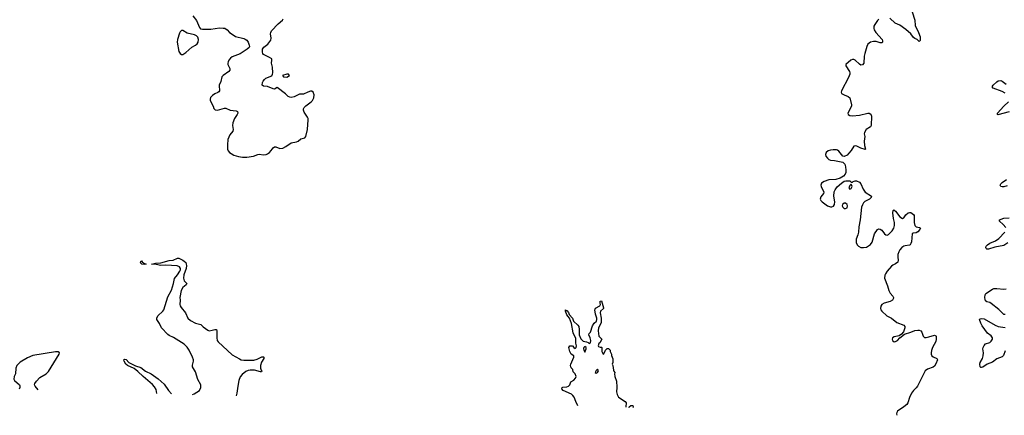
# Model space of a CAD drawing. Header units: inches. Extents: x 1449224 to 1618377, y 389895 to 532950.
# Tile 30 of 105: x 1528535 to 1542739, y 391910 to 397616. Entities that reach past the tile are written whole.
import ezdxf

# ---------------------------------------------------------------- set-up
doc = ezdxf.new("R2010")
doc.units = ezdxf.units.IN
doc.header["$MEASUREMENT"] = 0
for name, color, linetype in [('B5329', 7, 'Continuous'), ('B5339', 7, 'Continuous'), ('B5349', 7, 'Continuous')]:
    doc.layers.add(name, color=color, linetype=linetype)

msp = doc.modelspace()

# ---------------------------------------------------------------- linework, layer by layer
at = {"layer": 'B5329', "color": 6, "elevation": 600}
for points in [[(1529050, 392825), (1528726, 392774), (1528650, 392738), (1528544, 392676), (1528511, 392650), (1528496, 392630), (1528480, 392590), (1528474, 392510), (1528456, 392470), (1528451, 392431), (1528461, 392410), (1528530, 392350), (1528535, 392335), (1528535, 392310), (1528527, 392286)], [(1528801, 392278), (1528756, 392330), (1528750, 392350), (1528753, 392370), (1528777, 392403), (1528826, 392454), (1528916, 392510), (1528950, 392543), (1529105, 392790), (1529109, 392810), (1529090, 392825), (1529050, 392825)]]:
    msp.add_lwpolyline(points, dxfattribs=at)
at = {"layer": 'B5339', "color": 6}
for points, elevation in [([(1531034, 397670), (1531085, 397605), (1531130, 397503), (1531145, 397485), (1531170, 397479), (1531290, 397480), (1531417, 397497), (1531470, 397496), (1531492, 397492), (1531530, 397470), (1531563, 397430), (1531630, 397386), (1531650, 397376), (1531770, 397346), (1531790, 397336), (1531810, 397319), (1531830, 397290), (1531846, 397250), (1531848, 397230), (1531844, 397216), (1531817, 397190), (1531715, 397125), (1531599, 397081), (1531578, 397062), (1531554, 397030), (1531542, 397010), (1531537, 396990), (1531539, 396970), (1531568, 396910), (1531568, 396890), (1531553, 396867), (1531470, 396813), (1531453, 396790), (1531437, 396723), (1531414, 396670), (1531413, 396650), (1531419, 396610), (1531417, 396590), (1531410, 396577), (1531395, 396565), (1531350, 396547), (1531315, 396525), (1531287, 396493), (1531281, 396470), (1531284, 396450), (1531327, 396370), (1531336, 396336), (1531357, 396317), (1531390, 396313), (1531490, 396341), (1531510, 396341), (1531570, 396310), (1531660, 396300), (1531679, 396290), (1531681, 396270), (1531673, 396250), (1531636, 396190), (1531610, 396130), (1531605, 396090), (1531613, 396030), (1531611, 396010), (1531565, 395955), (1531539, 395890), (1531531, 395810), (1531535, 395750), (1531544, 395724), (1531561, 395701), (1531584, 395684), (1531624, 395664), (1531690, 395641), (1531750, 395633), (1531810, 395632), (1531910, 395648), (1531970, 395672), (1531990, 395675), (1532050, 395669), (1532090, 395674), (1532110, 395682), (1532139, 395701), (1532165, 395730), (1532190, 395767), (1532210, 395782), (1532230, 395784), (1532290, 395759), (1532330, 395764), (1532375, 395785), (1532450, 395838), (1532530, 395854), (1532550, 395864), (1532590, 395898), (1532650, 395910), (1532662, 395930), (1532689, 396030), (1532698, 396170), (1532695, 396190), (1532685, 396210), (1532641, 396281), (1532630, 396310), (1532630, 396330), (1532640, 396350), (1532665, 396375), (1532740, 396430), (1532761, 396450), (1532780, 396490), (1532782, 396530), (1532770, 396573), (1532750, 396584), (1532730, 396584), (1532690, 396572), (1532630, 396542), (1532570, 396542), (1532495, 396505), (1532450, 396495), (1532430, 396498), (1532409, 396510), (1532370, 396547), (1532250, 396638), (1532210, 396616), (1532190, 396620), (1532110, 396653), (1532050, 396658), (1532033, 396670), (1532039, 396710), (1532047, 396730), (1532065, 396755), (1532086, 396774), (1532170, 396807), (1532184, 396830), (1532187, 396850), (1532180, 396930), (1532168, 396990), (1532173, 397030), (1532170, 397050), (1532141, 397070), (1532054, 397114), (1532044, 397130), (1532039, 397150), (1532040, 397190), (1532059, 397221), (1532117, 397263), (1532157, 397323), (1532164, 397350), (1532155, 397410), (1532158, 397430), (1532167, 397453), (1532263, 397557), (1532327, 397610), (1532336, 397630)], 600), ([(1531029, 392212), (1531050, 392220), (1531130, 392268), (1531150, 392310), (1531149, 392350), (1531105, 392425), (1531070, 392537), (1531027, 392610), (1531026, 392634), (1531044, 392690), (1531041, 392710), (1531028, 392750), (1530980, 392850), (1530952, 392892), (1530910, 392936), (1530753, 393033), (1530690, 393059), (1530670, 393074), (1530580, 393170), (1530553, 393233), (1530513, 393290), (1530512, 393310), (1530530, 393347), (1530598, 393410), (1530612, 393430), (1530670, 393619), (1530724, 393716), (1530753, 393810), (1530770, 393882), (1530810, 393934), (1530844, 393990), (1530853, 394010), (1530854, 394030), (1530842, 394050), (1530806, 394066), (1530644, 394076), (1530572, 394072), (1530504, 394084), (1530438, 394090), (1530496, 394104), (1530570, 394111), (1530690, 394145), (1530750, 394150), (1530810, 394179), (1530830, 394179), (1530890, 394150), (1530910, 394134), (1530930, 394112), (1530938, 394090), (1530940, 394070), (1530936, 394030), (1530904, 393936), (1530899, 393890), (1530901, 393870), (1530909, 393849), (1530946, 393810), (1530936, 393790), (1530890, 393752), (1530865, 393710), (1530847, 393610), (1530852, 393570), (1530845, 393510), (1530849, 393489), (1530864, 393464), (1530926, 393390), (1530963, 393310), (1531000, 393280), (1531070, 393240), (1531090, 393232), (1531130, 393227), (1531150, 393220), (1531184, 393184), (1531250, 393137), (1531270, 393130), (1531310, 393136), (1531350, 393149), (1531373, 393150), (1531381, 393130), (1531377, 393030), (1531385, 392990), (1531397, 392970), (1531602, 392782), (1531704, 392724), (1531730, 392712), (1531770, 392705), (1531915, 392705), (1531962, 392718), (1532030, 392752), (1532050, 392756), (1532059, 392750), (1532056, 392730), (1532025, 392675), (1532010, 392630), (1532009, 392590), (1532020, 392560), (1532028, 392550), (1532025, 392535), (1532010, 392535), (1531923, 392563), (1531858, 392562), (1531830, 392557), (1531797, 392543), (1531743, 392497), (1531717, 392463), (1531696, 392410), (1531680, 392330), (1531666, 392230), (1531656, 392193)], 500), ([(1536587, 392047), (1536556, 392110), (1536534, 392170), (1536516, 392196), (1536494, 392214), (1536373, 392270), (1536354, 392290), (1536361, 392310), (1536370, 392315), (1536430, 392320), (1536454, 392330), (1536469, 392350), (1536487, 392393), (1536530, 392419), (1536552, 392448), (1536561, 392470), (1536550, 392509), (1536518, 392538), (1536515, 392570), (1536490, 392595), (1536484, 392610), (1536480, 392630), (1536484, 392650), (1536528, 392750), (1536528, 392770), (1536490, 392794), (1536470, 392830), (1536459, 392890), (1536470, 392911), (1536510, 392911), (1536528, 392888), (1536550, 392875), (1536565, 392890), (1536569, 392910), (1536559, 392950), (1536556, 393016), (1536521, 393101), (1536496, 393236), (1536465, 393310), (1536430, 393361), (1536410, 393410), (1536410, 393430), (1536421, 393421), (1536430, 393422), (1536450, 393394), (1536463, 393363), (1536511, 393310), (1536526, 393266), (1536585, 393210), (1536599, 393190), (1536608, 393148), (1536604, 393070), (1536630, 393013), (1536662, 392982), (1536711, 392970), (1536738, 392958), (1536750, 392945), (1536770, 392954), (1536772, 392990), (1536766, 393030), (1536745, 393070), (1536748, 393090), (1536770, 393111), (1536800, 393200), (1536822, 393238), (1536856, 393270), (1536861, 393290), (1536860, 393310), (1536842, 393370), (1536834, 393430), (1536837, 393443), (1536844, 393456), (1536906, 393490), (1536913, 393510), (1536909, 393529), (1536910, 393556), (1536930, 393563), (1536958, 393462), (1536956, 393450), (1536915, 393410), (1536910, 393390), (1536924, 393310), (1536925, 393250), (1536916, 393224), (1536886, 393170), (1536881, 393130), (1536891, 393051), (1536932, 393010), (1536905, 392955), (1536890, 392946), (1536882, 392910), (1536885, 392905), (1536910, 392894), (1536930, 392894), (1536934, 392890), (1536934, 392830), (1536950, 392794), (1536962, 392798), (1536986, 392850), (1537008, 392872), (1537030, 392874), (1537052, 392850), (1537052, 392830), (1537072, 392790), (1537073, 392773), (1537093, 392727), (1537093, 392673), (1537082, 392650), (1537091, 392631), (1537101, 392561), (1537106, 392546), (1537122, 392530), (1537118, 392510), (1537122, 392470), (1537144, 392404), (1537145, 392370), (1537151, 392350), (1537151, 392290), (1537145, 392270), (1537145, 392250), (1537152, 392210), (1537172, 392170), (1537272, 392110), (1537282, 392090), (1537285, 392070), (1537278, 392050), (1537278, 392030), (1537279, 392026)], 500), ([(1530515, 392227), (1530502, 392282), (1530481, 392321), (1530453, 392353), (1530315, 392470), (1530241, 392541), (1530185, 392585), (1530091, 392630), (1530068, 392650), (1530042, 392690), (1530037, 392710), (1530043, 392717), (1530050, 392720), (1530070, 392715), (1530110, 392672), (1530136, 392656), (1530205, 392625), (1530281, 392601), (1530349, 392549), (1530434, 392510), (1530535, 392435), (1530618, 392358), (1530681, 392270), (1530726, 392221)], 500), ([(1537323, 392025), (1537327, 392033), (1537349, 392051), (1537370, 392053), (1537378, 392050), (1537386, 392030), (1537381, 392023)], 500)]:
    msp.add_lwpolyline(points, dxfattribs=dict(at, elevation=elevation))
for points, elevation in [([(1530890, 397458), (1530870, 397458), (1530850, 397440), (1530839, 397421), (1530810, 397330), (1530805, 397290), (1530830, 397158), (1530851, 397130), (1530870, 397115), (1530890, 397116), (1530930, 397144), (1531019, 397221), (1531072, 397250), (1531093, 397267), (1531108, 397290), (1531116, 397330), (1531103, 397363), (1531085, 397385), (1531057, 397397), (1530950, 397424)], 600), ([(1532415, 396830), (1532390, 396829), (1532326, 396810), (1532342, 396790), (1532390, 396789), (1532425, 396810)], 600), ([(1530330, 394085), (1530298, 394090), (1530280, 394110), (1530283, 394130), (1530290, 394136), (1530302, 394122), (1530325, 394105), (1530358, 394090), (1530350, 394089)], 500), ([(1536690, 392902), (1536672, 392890), (1536668, 392872), (1536671, 392850), (1536690, 392822), (1536709, 392870), (1536708, 392890)], 500), ([(1536870, 392574), (1536850, 392557), (1536844, 392536), (1536838, 392530), (1536850, 392518), (1536870, 392527), (1536885, 392550)], 500)]:
    msp.add_lwpolyline(points, close=True, dxfattribs=dict(at, elevation=elevation))
at = {"layer": 'B5349', "color": 6, "elevation": 600}
for points in [[(1541409, 397730), (1541450, 397610), (1541453, 397530), (1541503, 397430), (1541523, 397370), (1541525, 397315), (1541510, 397302), (1541482, 397330), (1541450, 397343), (1541430, 397358), (1541393, 397413), (1541317, 397477), (1541230, 397539), (1541165, 397565), (1541090, 397640)], [(1540930, 397626), (1540910, 397604), (1540871, 397549), (1540858, 397522), (1540855, 397490), (1540860, 397470), (1540886, 397430), (1540975, 397330), (1540984, 397310), (1540981, 397290), (1540970, 397283), (1540950, 397282), (1540890, 397300), (1540850, 397301), (1540810, 397290), (1540770, 397261), (1540755, 397230), (1540726, 397130), (1540718, 397090), (1540712, 396990), (1540695, 396965), (1540670, 396962), (1540650, 396973), (1540587, 397030), (1540570, 397040), (1540550, 397042), (1540523, 397030), (1540454, 396970), (1540453, 396950), (1540504, 396870), (1540510, 396850), (1540509, 396830), (1540490, 396781), (1540391, 396590), (1540386, 396570), (1540391, 396550), (1540427, 396530), (1540488, 396508), (1540509, 396489), (1540535, 396390), (1540534, 396374), (1540526, 396350), (1540484, 396270), (1540487, 396250), (1540510, 396235), (1540550, 396229), (1540650, 396238), (1540770, 396269), (1540790, 396270), (1540812, 396252), (1540823, 396223), (1540818, 396090), (1540810, 396070), (1540748, 396032), (1540721, 395990), (1540718, 395970), (1540727, 395930), (1540718, 395862), (1540724, 395804), (1540736, 395750), (1540730, 395743), (1540670, 395762), (1540610, 395794), (1540590, 395797), (1540570, 395792), (1540530, 395729), (1540498, 395690), (1540470, 395663), (1540430, 395642), (1540408, 395648), (1540350, 395720), (1540332, 395732), (1540317, 395737), (1540270, 395740), (1540230, 395736), (1540196, 395724), (1540170, 395701), (1540160, 395670), (1540166, 395650), (1540190, 395617), (1540210, 395600), (1540230, 395592), (1540290, 395586), (1540387, 395567), (1540410, 395559), (1540426, 395546), (1540437, 395530), (1540450, 395492), (1540455, 395445), (1540453, 395410), (1540445, 395390), (1540421, 395359), (1540371, 395329), (1540308, 395312), (1540210, 395306), (1540139, 395281), (1540101, 395259), (1540092, 395230), (1540096, 395210), (1540138, 395130), (1540130, 395110), (1540090, 395061), (1540084, 395030), (1540092, 395010), (1540110, 394990), (1540190, 394931), (1540230, 394916), (1540250, 394917), (1540273, 394927), (1540290, 394950), (1540292, 394988), (1540278, 395070), (1540286, 395134), (1540299, 395161), (1540330, 395205), (1540390, 395258), (1540430, 395285), (1540452, 395292), (1540511, 395291), (1540530, 395274), (1540550, 395274), (1540558, 395282), (1540589, 395291), (1540609, 395291), (1540650, 395273), (1540670, 395251), (1540704, 395170), (1540730, 395130), (1540821, 395070), (1540818, 395050), (1540794, 395030), (1540728, 394992), (1540707, 394973), (1540692, 394948), (1540678, 394910), (1540659, 394730), (1540641, 394630), (1540637, 394550), (1540628, 394512), (1540602, 394450), (1540601, 394430), (1540603, 394403), (1540617, 394370), (1540634, 394350), (1540670, 394332), (1540710, 394329), (1540750, 394335), (1540810, 394373), (1540831, 394409), (1540867, 394530), (1540910, 394592), (1540930, 394601), (1540950, 394597), (1540970, 394579), (1541010, 394526), (1541032, 394512), (1541050, 394510), (1541070, 394518), (1541123, 394570), (1541145, 394610), (1541154, 394650), (1541156, 394690), (1541141, 394750), (1541130, 394830), (1541136, 394864), (1541147, 394873), (1541170, 394855), (1541230, 394771), (1541270, 394751), (1541290, 394756), (1541318, 394802), (1541350, 394830), (1541370, 394836), (1541390, 394833), (1541410, 394822), (1541427, 394807), (1541437, 394790), (1541440, 394770), (1541438, 394690), (1541449, 394649), (1541470, 394628), (1541518, 394618), (1541530, 394610), (1541520, 394590), (1541490, 394556), (1541470, 394544), (1541423, 394537), (1541411, 394529), (1541398, 394410), (1541393, 394387), (1541380, 394370), (1541370, 394362), (1541310, 394356), (1541290, 394348), (1541263, 394330), (1541230, 394295), (1541216, 394270), (1541205, 394230), (1541204, 394190), (1541209, 394150), (1541202, 394118), (1541170, 394093), (1541130, 394076), (1541110, 394061), (1541050, 393990), (1541026, 393950), (1541017, 393930), (1541013, 393890), (1541056, 393776), (1541073, 393710), (1541094, 393674), (1541132, 393630), (1541140, 393610), (1541139, 393601), (1541124, 393570), (1541094, 393550), (1541007, 393530), (1540970, 393510), (1540958, 393482), (1540953, 393450), (1540959, 393430), (1540972, 393412), (1541043, 393343), (1541110, 393313), (1541190, 393247), (1541290, 393210), (1541304, 393190), (1541305, 393170), (1541284, 393116), (1541258, 393082), (1541222, 393058), (1541150, 393044), (1541126, 393030), (1541122, 393010), (1541127, 392990), (1541150, 392971), (1541170, 392975), (1541199, 392990), (1541232, 393028), (1541300, 393080), (1541390, 393108), (1541450, 393133), (1541490, 393139), (1541510, 393139), (1541534, 393130), (1541550, 393110), (1541570, 393050), (1541590, 393034), (1541610, 393033), (1541650, 393041), (1541730, 393064), (1541750, 393056), (1541754, 393050), (1541758, 393010), (1541750, 392973), (1541701, 392890), (1541687, 392847), (1541683, 392810), (1541685, 392790), (1541695, 392770), (1541714, 392754), (1541768, 392728), (1541774, 392710), (1541750, 392652), (1541730, 392621), (1541715, 392605), (1541630, 392577), (1541597, 392550), (1541489, 392331), (1541470, 392307), (1541429, 392270), (1541401, 392230), (1541372, 392168), (1541349, 392090), (1541332, 392068), (1541290, 392033), (1541200, 391970), (1541188, 391950), (1541184, 391930), (1541188, 391910)], [(1542750, 396556), (1542710, 396579), (1542579, 396630), (1542566, 396650), (1542577, 396670), (1542630, 396721), (1542650, 396733), (1542690, 396737), (1542710, 396731), (1542765, 396685)], [(1542810, 396287), (1542645, 396245), (1542639, 396250), (1542642, 396270), (1542730, 396370), (1542800, 396430)], [(1542779, 395221), (1542730, 395207), (1542710, 395206), (1542689, 395210), (1542680, 395230), (1542690, 395250), (1542710, 395270), (1542771, 395309)], [(1542759, 394619), (1542722, 394662), (1542669, 394710), (1542669, 394730), (1542730, 394753), (1542810, 394758)], [(1542790, 394400), (1542730, 394360), (1542603, 394337), (1542510, 394307), (1542486, 394306), (1542477, 394317), (1542473, 394330), (1542479, 394350), (1542498, 394370), (1542530, 394391), (1542610, 394425), (1542661, 394459), (1542748, 394550)], [(1542750, 393362), (1542730, 393366), (1542658, 393438), (1542550, 393521), (1542530, 393535), (1542488, 393548), (1542470, 393559), (1542461, 393581), (1542460, 393610), (1542463, 393650), (1542471, 393669), (1542570, 393731), (1542590, 393738), (1542630, 393740), (1542731, 393729), (1542765, 393735)], [(1542750, 392839), (1542727, 392773), (1542710, 392755), (1542630, 392724), (1542570, 392678), (1542490, 392646), (1542430, 392605), (1542410, 392598), (1542401, 392601), (1542390, 392610), (1542388, 392650), (1542393, 392670), (1542424, 392730), (1542434, 392770), (1542439, 392810), (1542428, 392868), (1542433, 392890), (1542450, 392919), (1542470, 392940), (1542530, 392960), (1542550, 392978), (1542567, 393010), (1542568, 393030), (1542550, 393056), (1542496, 393096), (1542419, 393199), (1542399, 393239), (1542382, 393290), (1542390, 393301), (1542410, 393308), (1542450, 393301), (1542608, 393208), (1542650, 393192), (1542750, 393176)]]:
    msp.add_lwpolyline(points, dxfattribs=at)
for points in [[(1540530, 395246), (1540510, 395226), (1540498, 395190), (1540510, 395172), (1540530, 395182), (1540542, 395210), (1540536, 395236)], [(1540450, 394970), (1540430, 394970), (1540405, 394950), (1540400, 394930), (1540408, 394910), (1540430, 394893), (1540450, 394893), (1540470, 394905), (1540476, 394930), (1540472, 394950)]]:
    msp.add_lwpolyline(points, close=True, dxfattribs=at)

doc.saveas('drawing.dxf')
